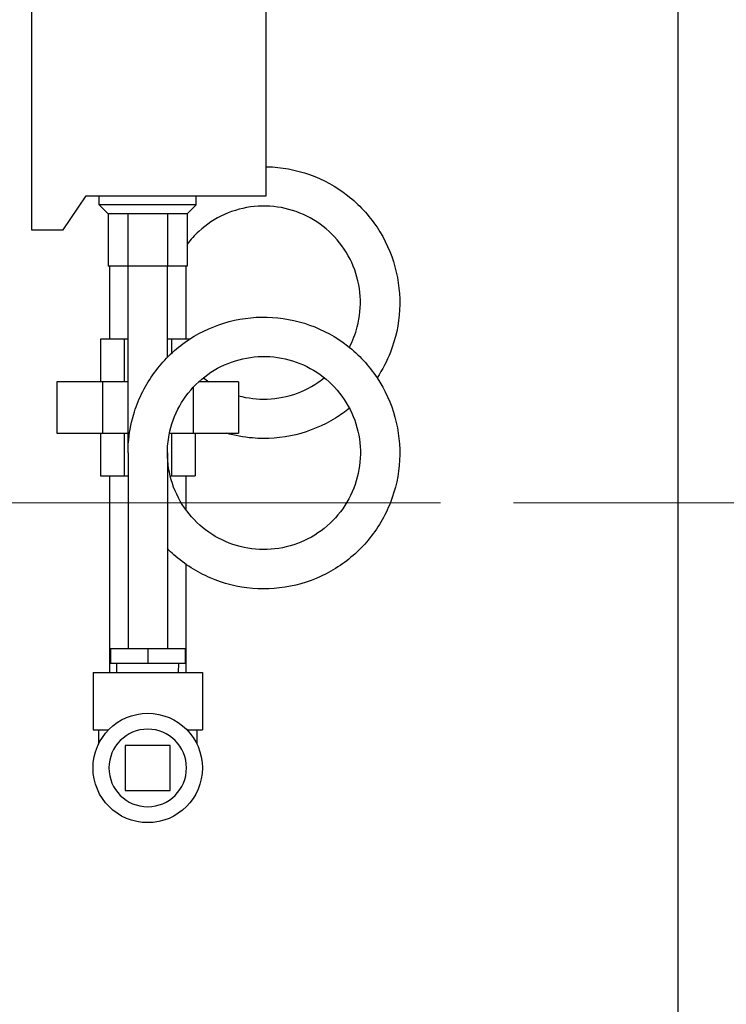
# Model space of a CAD drawing. Extents: x 0 to 796, y 0 to 496.
# Tile 161 of 242: x 350.5 to 360.19, y 268.42 to 281.92. Entities that reach past the tile are written whole.
import ezdxf

# ---------------------------------------------------------------- set-up
doc = ezdxf.new("R2010")
doc.units = 0
doc.header["$LTSCALE"] = 12
doc.header["$MEASUREMENT"] = 0
doc.header["$PDMODE"] = 1
doc.linetypes.add('PS', pattern=[1.25, 0.625, -0.125, 0.125, -0.125, 0.125, -0.125])
doc.layers.get('0').update_dxf_attribs({"linetype": 'CONTINUOUS'})
doc.layers.get('Defpoints').update_dxf_attribs({"linetype": 'CONTINUOUS'})
doc.layers.add('D', color=2, linetype='CONTINUOUS')
doc.layers.add('Q', color=4, linetype='CONTINUOUS')
doc.layers.add('PS', color=6, linetype='PS', lineweight=13)
doc.styles.get("Standard").update_dxf_attribs({"font": 'SIMPLEX.SHX', "width": 0.875})
doc.dimstyles.get("Standard").update_dxf_attribs({"dimscale": 28, "dimtxt": 0.125, "dimasz": 0.125, "dimexe": 0.04375, "dimexo": 0.0625, "dimgap": 0.04375, "dimtad": 0, "dimtih": 1, "dimtoh": 1, "dimdec": 4, "dimzin": 12, "dimdsep": 46, "dimlunit": 5, "dimtxsty": 'Standard', "dimcen": 0, "dimclrd": 256, "dimclre": 256, "dimclrt": 256, "dimadec": 1, "dimazin": 3, "dimtfac": 0.875, "dimtdec": 4, "dimtofl": 0, "dimtmove": 0, "dimatfit": 2, "dimfxl": 1, "dimtolj": 1, "dimtzin": 12, "dimlwd": 13, "dimlwe": 13, "dimarcsym": 0})
doc.dimstyles.new('STANDARD$0', dxfattribs={"dimscale": 32, "dimtxt": 0.09375, "dimasz": 0.0625, "dimexe": 0.03125, "dimexo": 0.03125, "dimgap": 0.03125, "dimtad": 1, "dimtih": 1, "dimtoh": 1, "dimdec": 4, "dimzin": 12, "dimdsep": 46, "dimlunit": 5, "dimtxsty": 'Standard', "dimcen": -0.03125, "dimclrd": 256, "dimclre": 256, "dimclrt": 256, "dimadec": 0, "dimazin": 0, "dimtfac": 0.875, "dimtdec": 4, "dimtofl": 0, "dimtmove": 0, "dimatfit": 3, "dimfxl": 1, "dimtolj": 1, "dimtzin": 12, "dimlwd": 13, "dimlwe": 13, "dimarcsym": 0})

# ---------------------------------------------------------------- blocks, each defined once
blk = doc.blocks.new('*D120')
at = {"layer": 'D', "lineweight": 13, "transparency": 16777216}
for p, q in [((356.272, 275.293), (337.188, 275.293)), ((338.188, 273.293), (338.188, 270.293)), ((338.188, 262.293), (338.188, 265.293)), ((356.272, 260.293), (337.188, 260.293))]:
    blk.add_line(p, q, dxfattribs=at)
at = {"layer": 'D', "transparency": 16777216}
for points in [[(337.854, 273.293), (338.521, 273.293), (338.188, 275.293)], [(337.854, 262.293), (338.521, 262.293), (338.188, 260.293)]]:
    blk.add_solid(points, dxfattribs=at)
at = {"layer": 'Defpoints', "color": 0, "transparency": 16777216}
for p in [(338.188, 275.293), (357.272, 275.293), (357.272, 260.293)]:
    blk.add_point(p, dxfattribs=at)
at = {"layer": 'D', "transparency": 16777216, "insert": (338.188, 267.793), "char_height": 3, "attachment_point": 5}
blk.add_mtext('\\A1;15', dxfattribs=at)

msp = doc.modelspace()

# ---------------------------------------------------------------- linework, layer by layer
at = {"extrusion": (-1, 4.93038e-32, -2.22045e-16)}
msp.add_line((359.53341, 261.16828), (359.53341, 287.41828), dxfattribs=at)
at = {"layer": 'PS'}
msp.add_line((357.27199, 275.29328), (438.41983, 275.29328), dxfattribs=at)
at = {"layer": 'Q', "extrusion": (-1, 4.93038e-32, -2.22045e-16)}
for p, q in [((350.66268, 283.79131), (350.66268, 279.04131)), ((353.88143, 279.50701), (353.88143, 283.79131)), ((351.09878, 279.04131), (351.41143, 279.50701)), ((351.41143, 279.50701), (353.88143, 279.50701)), ((351.59043, 279.38201), (351.59043, 279.50701)), ((352.92243, 279.38201), (352.92243, 279.50701)), ((352.92243, 279.38201), (351.59043, 279.38201)), ((351.71518, 279.25701), (351.59043, 279.38201)), ((352.79768, 279.25701), (352.92243, 279.38201)), ((351.71518, 279.25701), (351.71518, 278.54141)), ((351.9858, 279.25701), (351.71518, 279.25701)), ((351.9858, 279.25701), (351.9858, 278.54141)), ((352.52705, 279.25701), (351.9858, 279.25701)), ((352.52705, 279.25701), (352.52705, 278.54141)), ((352.79768, 279.25701), (352.52705, 279.25701)), ((352.79768, 279.25701), (352.79768, 278.54141)), ((350.66268, 279.04131), (351.09878, 279.04131)), ((351.9858, 278.54141), (351.71518, 278.54141)), ((351.73143, 278.54141), (351.73143, 277.53892)), ((352.52705, 278.54141), (351.9858, 278.54141)), ((351.98643, 275.97891), (351.98643, 278.54141)), ((352.52643, 277.29078), (352.52643, 278.54141)), ((352.79768, 278.54141), (352.52705, 278.54141)), ((352.78143, 278.54141), (352.78143, 277.53892)), ((351.93167, 277.53892), (351.60691, 277.53892)), ((351.60691, 277.53892), (351.60691, 276.95298)), ((351.93167, 277.53892), (351.93167, 276.95298)), ((351.98643, 277.53892), (351.93167, 277.53892)), ((352.58119, 277.53892), (352.52643, 277.53892)), ((352.58119, 277.53892), (352.58119, 277.3439)), ((352.83046, 277.53892), (352.58119, 277.53892)), ((351.63397, 276.95298), (351.01152, 276.95298)), ((351.01152, 276.95298), (351.01152, 276.24986)), ((351.63397, 276.95298), (351.63397, 276.24986)), ((351.98643, 276.95298), (351.63397, 276.95298)), ((353.50134, 276.95298), (352.95377, 276.95298)), ((353.50134, 276.95298), (353.50134, 276.24986)), ((352.87888, 276.87821), (352.87888, 276.24986)), ((351.01152, 276.24986), (351.63397, 276.24986)), ((351.60691, 276.24986), (351.60691, 275.66392)), ((351.63397, 276.24986), (351.98643, 276.24986)), ((351.93167, 276.24986), (351.93167, 275.66392)), ((352.55459, 276.24986), (352.87888, 276.24986)), ((352.58119, 276.24986), (352.58119, 275.66392)), ((352.87888, 276.24986), (353.50134, 276.24986)), ((352.90595, 276.24986), (352.90595, 275.66392)), ((351.98643, 275.97891), (351.98643, 275.97891)), ((351.98643, 275.97891), (351.98643, 273.29141)), ((352.52643, 275.97891), (352.52643, 273.29141)), ((351.60691, 275.66392), (351.93167, 275.66392)), ((351.73143, 275.66392), (351.73143, 272.96956)), ((351.93167, 275.66392), (351.98643, 275.66392)), ((352.56458, 275.66392), (352.58119, 275.66392)), ((352.58119, 275.66392), (352.90595, 275.66392)), ((352.78143, 275.66392), (352.78143, 275.19797)), ((352.78143, 274.45202), (352.78143, 272.96956)), ((351.74462, 273.29141), (351.74462, 273.09456)), ((352.25643, 273.29141), (351.74462, 273.29141)), ((352.25643, 273.29141), (352.25643, 273.09456)), ((352.76824, 273.29141), (352.25643, 273.29141)), ((352.76824, 273.29141), (352.76824, 273.09456)), ((351.74462, 273.09456), (352.25643, 273.09456)), ((351.8345, 272.96956), (351.83059, 273.09456)), ((352.25643, 273.09456), (352.76824, 273.09456)), ((352.67836, 272.96956), (352.68227, 273.09456)), ((351.50643, 272.96956), (352.25643, 272.96956)), ((351.50643, 272.96956), (351.50643, 272.18356)), ((352.25643, 272.96956), (353.00643, 272.96956)), ((353.00643, 272.96956), (353.00643, 272.18356)), ((351.50643, 272.18356), (351.71984, 272.18356)), ((351.58143, 272.18356), (351.58143, 271.98648)), ((352.79301, 272.18356), (353.00643, 272.18356)), ((352.93143, 272.18356), (352.93143, 271.98648)), ((351.94643, 271.96956), (351.94643, 271.34956)), ((352.56643, 271.96956), (351.94643, 271.96956)), ((352.56643, 271.34956), (352.56643, 271.96956)), ((351.94643, 271.34956), (352.56643, 271.34956))]:
    msp.add_line(p, q, dxfattribs=at)
at = {"layer": 'Q'}
msp.add_circle((352.25643, 271.65956), 0.75, dxfattribs=at)
at = {"layer": 'Q', "extrusion": (2.22045e-16, -1.09476e-47, -1)}
msp.add_circle((-352.25643, 271.65956), 0.53179, dxfattribs=at)
at = {"layer": 'Q'}
for points, knots in [([(353.88143, 279.90475), (353.88553, 279.90468), (353.88962, 279.9046), (354.09146, 279.89993), (354.29097, 279.86314), (354.66319, 279.72986), (354.84078, 279.63245), (355.15337, 279.38868), (355.29179, 279.23892), (355.51202, 278.90824), (355.59615, 278.72282), (355.7001, 278.34074), (355.72195, 278.13942), (355.70065, 277.74447), (355.65762, 277.54603), (355.53757, 277.23893), (355.47578, 277.12051), (355.40241, 277.01023)], [2.95126971, 2.95126971, 2.95126971, 2.95126971, 2.96357024, 2.96357024, 3.55769219, 3.55769219, 4.15110548, 4.15110548, 4.74832376, 4.74832376, 5.34449578, 5.34449578, 5.93767103, 5.93767103, 6.53251038, 6.53251038, 6.92806873, 6.92806873, 6.92806873, 6.92806873]), ([(355.02289, 277.42751), (355.06977, 277.51695), (355.10638, 277.6122), (355.16673, 277.84542), (355.18044, 277.9888), (355.16165, 278.26936), (355.12928, 278.40999), (355.02303, 278.67158), (354.94718, 278.79548), (354.76347, 279.00987), (354.65331, 279.10313), (354.41229, 279.24794), (354.27871, 279.3018), (354.0039, 279.36383), (353.85928, 279.37251), (353.57812, 279.34465), (353.4381, 279.30724), (353.181, 279.19203), (353.06045, 279.11318), (352.89903, 278.96536), (352.84559, 278.9068), (352.79773, 278.84407)], [3.51384343, 3.51384343, 3.51384343, 3.51384343, 3.81591644, 3.81591644, 4.23829211, 4.23829211, 4.66153261, 4.66153261, 5.0873757, 5.0873757, 5.51055684, 5.51055684, 5.93296469, 5.93296469, 6.35777328, 6.35777328, 6.78262339, 6.78262339, 7.20501932, 7.20501932, 7.44084387, 7.44084387, 7.44084387, 7.44084387]), ([(351.98647, 275.97891), (351.98647, 275.98366), (351.98649, 275.9884), (351.98664, 276.00738), (351.98691, 276.02162), (351.98868, 276.07856), (351.99148, 276.12126), (352.00861, 276.29194), (352.03491, 276.41944), (352.13457, 276.73453), (352.22843, 276.91907), (352.46462, 277.24065), (352.60849, 277.38293), (352.93072, 277.61201), (353.1128, 277.70185), (353.49228, 277.81892), (353.69466, 277.84662), (354.09146, 277.83743), (354.29097, 277.80064), (354.66319, 277.66736), (354.84078, 277.56995), (355.15337, 277.32618), (355.29179, 277.17642), (355.51202, 276.84574), (355.59615, 276.66032), (355.7001, 276.27824), (355.72195, 276.07692), (355.70065, 275.68197), (355.65762, 275.48353), (355.51302, 275.11363), (355.40871, 274.93799), (355.15452, 274.63318), (355.00156, 274.49995), (354.66556, 274.29161), (354.47876, 274.21324), (354.09338, 274.12033), (353.88999, 274.10522), (353.4941, 274.13872), (353.29664, 274.18829), (352.93292, 274.34476), (352.76175, 274.45298), (352.58401, 274.6107), (352.55481, 274.63842), (352.52646, 274.66707)], [0, 0, 0, 0, 0.01425374, 0.01425374, 0.05701751, 0.05701751, 0.18537685, 0.18537685, 0.57227923, 0.57227923, 1.17800865, 1.17800865, 1.77072289, 1.77072289, 2.36551964, 2.36551964, 2.96357024, 2.96357024, 3.55769219, 3.55769219, 4.15110548, 4.15110548, 4.74832376, 4.74832376, 5.34449578, 5.34449578, 5.93767103, 5.93767103, 6.53251038, 6.53251038, 7.13058802, 7.13058802, 7.72464602, 7.72464602, 8.31810086, 8.31810086, 8.9153525, 8.9153525, 9.51146612, 9.51146612, 10.10465606, 10.10465606, 10.22522251, 10.22522251, 10.22522251, 10.22522251]), ([(352.52644, 275.97891), (352.52644, 275.83777), (352.54975, 275.69492), (352.63872, 275.42685), (352.70601, 275.29845), (352.87495, 275.07302), (352.97833, 274.97281), (353.20915, 274.81228), (353.3392, 274.74975), (353.60986, 274.66936), (353.75399, 274.65121), (354.03614, 274.66079), (354.17778, 274.68858), (354.44141, 274.78638), (354.56688, 274.85706), (354.78697, 275.03295), (354.88409, 275.14049), (355.03792, 275.37748), (355.09615, 275.51019), (355.16673, 275.78292), (355.18044, 275.9263), (355.16165, 276.20686), (355.12928, 276.34749), (355.02303, 276.60908), (354.94718, 276.73298), (354.76347, 276.94737), (354.65331, 277.04063), (354.41229, 277.18544), (354.27871, 277.2393), (354.0039, 277.30133), (353.85928, 277.31001), (353.57812, 277.28215), (353.4381, 277.24474), (353.181, 277.12953), (353.06045, 277.05068), (352.85308, 276.86078), (352.76348, 276.74769), (352.62556, 276.50136), (352.57618, 276.36474), (352.53435, 276.14448), (352.52644, 276.06152), (352.52644, 275.97891)], [0, 0, 0, 0, 0.42443135, 0.42443135, 0.84937366, 0.84937366, 1.27159351, 1.27159351, 1.69485251, 1.69485251, 2.1206689, 2.1206689, 2.54384882, 2.54384882, 2.96624712, 2.96624712, 3.39110765, 3.39110765, 3.81591644, 3.81591644, 4.23829211, 4.23829211, 4.66153261, 4.66153261, 5.0873757, 5.0873757, 5.51055684, 5.51055684, 5.93296469, 5.93296469, 6.35777328, 6.35777328, 6.78262339, 6.78262339, 7.20501932, 7.20501932, 7.62820545, 7.62820545, 8.05401744, 8.05401744, 8.30243997, 8.30243997, 8.30243997, 8.30243997]), ([(353.02016, 277.01021), (353.04404, 276.99098), (353.06853, 276.97258), (353.09464, 276.95442), (353.09568, 276.9537), (353.09672, 276.95298)], [1.179774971, 1.179774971, 1.179774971, 1.179774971, 1.2715935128, 1.2715935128, 1.2754015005, 1.2754015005, 1.2754015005, 1.2754015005]), ([(353.50134, 276.76441), (353.62902, 276.72946), (353.76341, 276.71403), (354.03614, 276.72329), (354.17778, 276.75108), (354.44141, 276.84888), (354.56688, 276.91956), (354.67782, 277.00822), (354.67903, 277.00919), (354.68024, 277.01016)], [1.72320104, 1.72320104, 1.72320104, 1.72320104, 2.1206689, 2.1206689, 2.54384882, 2.54384882, 2.96624712, 2.96624712, 2.9709075, 2.9709075, 2.9709075, 2.9709075]), ([(355.02286, 276.59303), (354.96246, 276.54411), (354.89913, 276.49894), (354.66556, 276.35411), (354.47876, 276.27574), (354.09338, 276.18283), (353.88999, 276.16772), (353.57218, 276.19461), (353.45258, 276.21667), (353.33644, 276.25006)], [7.49258565, 7.49258565, 7.49258565, 7.49258565, 7.72464602, 7.72464602, 8.31810086, 8.31810086, 8.9153525, 8.9153525, 9.27611168, 9.27611168, 9.27611168, 9.27611168])]:
    msp.add_open_spline(points, degree=3, knots=knots, dxfattribs=at)

# ---------------------------------------------------------------- dimensions: what is measured, and where the dimension line sits
at = {"layer": 'D'}
dim = msp.add_linear_dim(base=(338.18762, 275.29328), p1=(357.27199, 260.29328), p2=(357.27199, 275.29328), angle=90, dimstyle='STANDARD$0', override={"dimarcsym": 1}, dxfattribs=at)
dim.commit()
dim.dimension.update_dxf_attribs({"geometry": '*D120', "text_midpoint": (338.18762, 267.79328)})

# ---------------------------------------------------------------- leaders
at = {"layer": 'D', "annotation_type": 0, "has_hookline": 1, "hookline_direction": 1, "text_width": 33.25}
msp.add_leader([(370.41919, 274.84506), (344.62239, 327.062), (341.12239, 327.062)], dimstyle='Standard', override={"dimgap": 0.04375, "dimtad": 0, "dimarcsym": 1}, dxfattribs=at)

doc.saveas('drawing.dxf')
